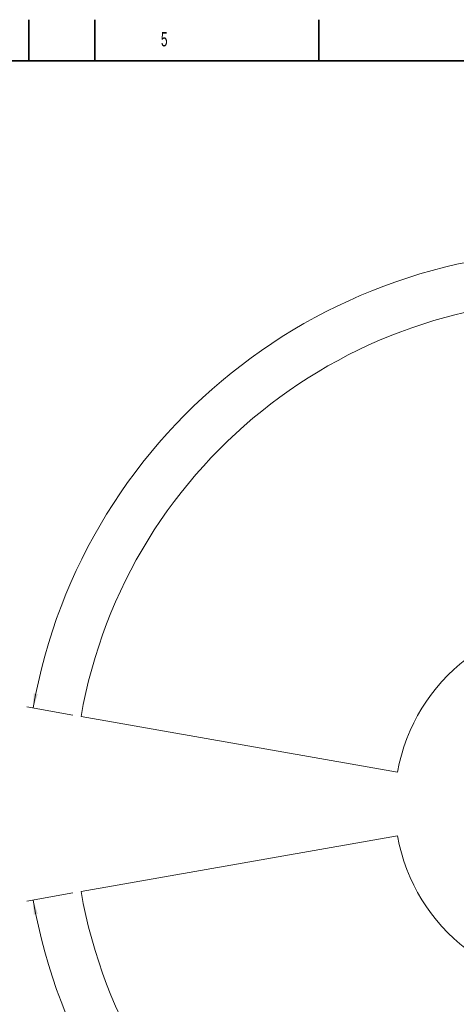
# Model space of a CAD drawing. Header units: millimetres. Extents: x 0 to 14900, y 0 to 10500.
# Tile 32 of 58: x 7519 to 10164, y 4533 to 10500. Entities that reach past the tile are written whole.
import ezdxf

# ---------------------------------------------------------------- set-up
doc = ezdxf.new("R2010")
doc.units = ezdxf.units.MM
doc.header["$LTSCALE"] = 25
doc.styles.add('SLDTEXTSTYLE0', font='TXT', dxfattribs={"width": 0.605})
doc.dimstyles.new('SLDDIMSTYLE1', dxfattribs={"dimtxt": 87.5, "dimasz": 87.5, "dimexe": 0, "dimexo": 0.0625, "dimgap": 21.875, "dimtad": 1, "dimdec": 4, "dimlfac": 25, "dimzin": 12, "dimdsep": 46, "dimtxsty": 'SLDTEXTSTYLE0', "dimsah": 1, "dimcen": 0.09, "dimadec": 1, "dimazin": 3, "dimtfac": 1, "dimtofl": 0, "dimtmove": 0, "dimatfit": 3, "dimfxl": 1, "dimfrac": 2, "dimtolj": 1, "dimtzin": 12, "dimarcsym": 0})

# ---------------------------------------------------------------- blocks, each defined once
blk = doc.blocks.new('_D_6')
at = {"color": 7, "linetype": 'Continuous', "lineweight": 0}
for p, q in [((7841.4, 6286), (7563.2, 6335.1)), ((12219, 5746.7), (14288.7, 5746.7))]:
    blk.add_line(p, q, dxfattribs=at)
at = {"color": 7, "linetype": 'Continuous', "lineweight": 18}
blk.add_arc((10900.2, 5746.7), 3351, 0, 170, dxfattribs=at)
for points in [[(7600.1, 6328.6), (7628.7, 6412.2), (7604.2, 6416.9)], [(14251.2, 5746.7), (14262.6, 5834.4), (14237.6, 5834)]]:
    blk.add_solid(points, dxfattribs=at)
at = {"color": 7, "linetype": 'Continuous', "lineweight": 18, "insert": (11078.3, 9208.1), "char_height": 87.5, "attachment_point": 1, "rotation": 355, "style": 'SLDTEXTSTYLE0'}
blk.add_mtext('170°', dxfattribs=at)
blk = doc.blocks.new('_D_7')
at = {"color": 7, "linetype": 'Continuous', "lineweight": 0}
for p, q in [((12219, 5746.7), (14288.6, 5746.7)), ((7841.4, 5207.3), (7563.3, 5158.3))]:
    blk.add_line(p, q, dxfattribs=at)
at = {"color": 7, "linetype": 'Continuous', "lineweight": 18}
blk.add_arc((10900.2, 5746.7), 3350.9, 190, 0, dxfattribs=at)
for points in [[(14251.1, 5746.7), (14237.4, 5659.4), (14262.4, 5659)], [(7600.3, 5164.8), (7604.3, 5076.5), (7628.9, 5081.2)]]:
    blk.add_solid(points, dxfattribs=at)
at = {"color": 7, "linetype": 'Continuous', "lineweight": 18, "insert": (11058.6, 2510.1), "char_height": 87.5, "attachment_point": 1, "rotation": 5, "style": 'SLDTEXTSTYLE0'}
blk.add_mtext('170°', dxfattribs=at)

msp = doc.modelspace()

# ---------------------------------------------------------------- linework, layer by layer
at = {"color": 7, "linetype": 'Continuous', "lineweight": 35}
for p, q in [((7575, 10250), (7575, 10500)), ((7975, 10250), (7975, 10500)), ((9331.25, 10250), (9331.25, 10500)), ((14650, 10250), (500, 10250))]:
    msp.add_line(p, q, dxfattribs=at)
at = {"color": 7, "linetype": 'Continuous', "lineweight": 18}
for p, q in [((9808.0664408, 5939.2726792), (7890.6457457, 6277.3656811)), ((7890.6457457, 5216.0280192), (9808.0664408, 5554.1210211))]:
    msp.add_line(p, q, dxfattribs=at)
for radius in [3056, 1109]:
    msp.add_arc((10900.2182389, 5746.6968502), radius, 190, 170, dxfattribs=at)

# ---------------------------------------------------------------- texts
at = {"color": 7, "linetype": 'Continuous', "lineweight": 0, "insert": (8375.0420054, 10425.712707), "char_height": 87.5, "attachment_point": 1, "style": 'SLDTEXTSTYLE0'}
msp.add_mtext('5', dxfattribs=at)

# ---------------------------------------------------------------- dimensions: what is measured, and where the dimension line sits
at = {"color": 7, "linetype": 'Continuous', "lineweight": 18}
for base, line1, line2, picture, middle in [((11192.2769199, 9084.9428489), ((12169.0171131, 5746.6968502), (9631.4193648, 5746.6968502)), ((9808.0664408, 5939.2726792), (7890.6457457, 6277.3656811)), '_D_6', (11192.2769199, 9084.9428489)), ((11192.2656691, 2408.5794481), ((9808.0664408, 5554.1210211), (7890.6457457, 5216.0280192)), ((9631.4193648, 5746.6968502), (12169.0171131, 5746.6968502)), '_D_7', (11192.2656691, 2408.5794481))]:
    dim = msp.add_angular_dim_2l(base=base, line1=line1, line2=line2, dimstyle='SLDDIMSTYLE1', dxfattribs=at)
    dim.commit()
    dim.dimension.update_dxf_attribs({"geometry": picture, "text_midpoint": middle, "dimtype": 162})

doc.saveas('drawing.dxf')
